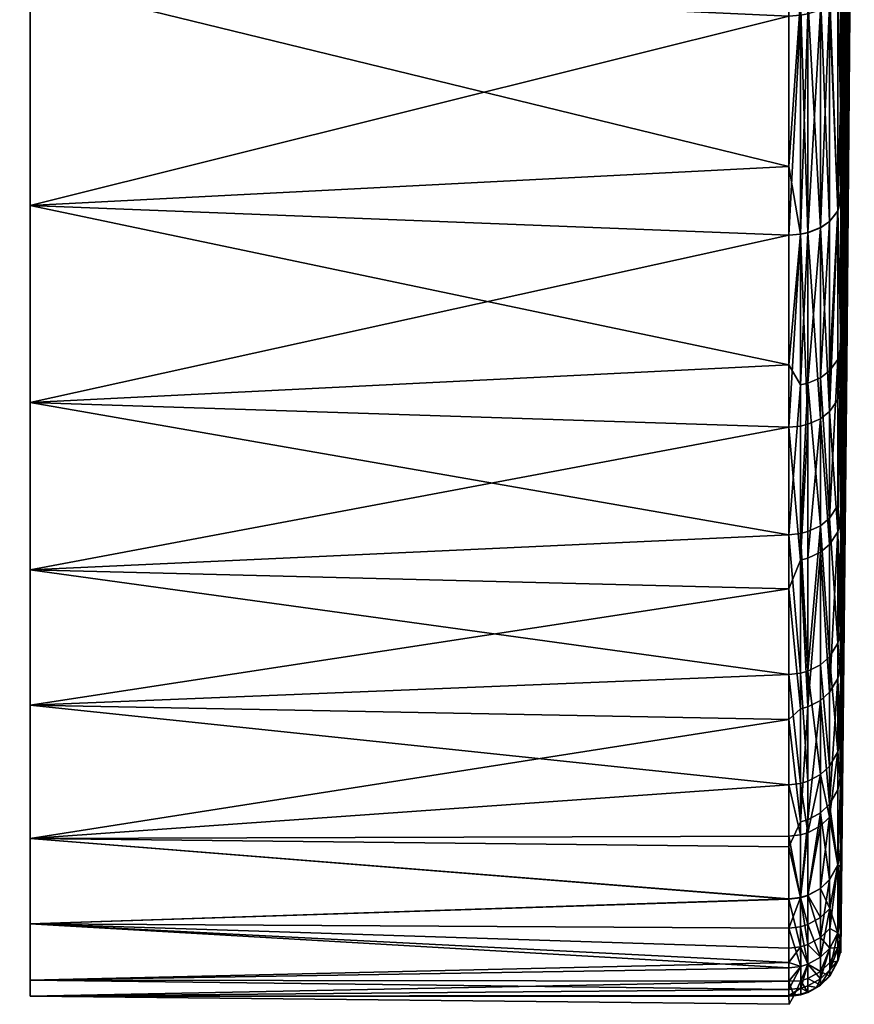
# Model space of a CAD drawing. Extents: x 58 to 139, y -56 to 56.
# Tile 1 of 66: x 58.47 to 66.5, y -56.5 to -47.03. Entities that reach past the tile are written whole.
import ezdxf

# ---------------------------------------------------------------- set-up
doc = ezdxf.new("R2010")
doc.units = 0
doc.layers.add('DEFAULT', color=7, linetype='CONTINUOUS')

msp = doc.modelspace()

# ---------------------------------------------------------------- meshes
at = {"layer": 'DEFAULT'}
mesh = msp.add_polyface(dxfattribs=at)
corners = [(66.3446, -41.7912, -55.3221), (66.3445, -44.3884, -54.1528), (66.266, -44.4562, -54.2811), (66.3727, -41.7353, -55.1751), (66.3727, -43.7365, -54.3053), (66.3727, -44.9116, -53.6853), (66.4731, -41.9823, 55.0747), (66.4176, -50.2566, 57.4573), (66.5037, -42.0649, 14.7999), (66.3727, -42.7341, 84.368), (66.3909, -37.6859, 82.7901), (66.3728, -41.6953, 84.788), (66.3965, -41.9296, 79.8624), (66.3937, -39.8767, 81.4439), (66.3727, -45.4948, 82.9338), (66.3727, -44.2129, 83.6626), (66.3726, -47.9997, 81.1179), (66.3991, -43.7924, 78.0457), (66.3727, -46.5546, 82.2364), (66.4274, -35.0241, 76.7806), (66.4441, -39.0971, 70.6294), (66.4042, -46.805, 73.8022), (66.4494, -40.0659, 68.2359), (66.4066, -47.9644, 71.3328), (66.4548, -40.8469, 65.5882), (66.4131, -49.8578, 63.6669), (66.4635, -41.6485, 60.9409), (66.4091, -48.8989, 68.5664), (66.4017, -45.4277, 76.0133), (66.4388, -37.9464, 72.8128), (66.4432, -38.9109, -41.422), (66.4487, -39.954, -38.9518), (66.4063, -47.8304, -42.0589), (66.4541, -40.7548, -36.3584), (66.4088, -48.7887, -39.3532), (66.4114, -49.5162, -36.2855), (66.4037, -46.5821, -44.6022), (66.4335, -36.643, -45.186), (66.4018, -45.4628, -46.3647), (66.3993, -43.8676, -48.3629), (66.4278, -35.1312, -47.0604), (66.3967, -42.0578, -50.1508), (66.3726, -47.7253, -51.749), (66.3932, -39.4601, -52.1254), (66.3727, -46.7003, -52.5322), (66.3729, -39.783, 85.4252), (66.3447, -38.7419, 85.8727), (66.3446, -41.7518, 84.9374), (66.266, -41.8031, 85.0731), (66.3445, -44.2876, 83.8056), (66.2659, -44.3547, 83.9343)]
mesh.append_faces([[corners[k] for k in face] for face in [(0, 1, 2, 2), (1, 0, 3, 3), (3, 4, 1, 1), (4, 5, 1, 1), (6, 7, 8, 8), (9, 10, 11, 11), (12, 13, 14, 14), (15, 13, 9, 9), (14, 13, 15, 15), (16, 17, 12, 12), (18, 12, 14, 14), (19, 12, 17, 17), (20, 21, 22, 22), (23, 24, 22, 22), (25, 6, 26, 26), (26, 24, 27, 27), (28, 29, 17, 17), (28, 21, 20, 20), (21, 23, 22, 22), (23, 27, 24, 24), (30, 31, 32, 32), (33, 34, 31, 31), (35, 34, 33, 33), (32, 36, 30, 30), (37, 38, 39, 39), (36, 38, 30, 30), (34, 32, 31, 31), (40, 39, 41, 41), (39, 42, 41, 41), (43, 4, 3, 3), (4, 43, 5, 5), (5, 41, 44, 44), (43, 41, 5, 5), (42, 44, 41, 41), (45, 46, 47, 47), (46, 48, 47, 47), (47, 49, 9, 9), (49, 47, 50, 50), (11, 47, 9, 9), (14, 15, 49, 49), (9, 49, 15, 15), (47, 11, 45, 45)]])
mesh = msp.add_polyface(dxfattribs=at)
corners = [(66.3445, -44.3884, -54.1528), (66.3727, -44.9116, -53.6853), (66.3445, -46.7951, -52.6643), (66.3445, -48.8671, -50.9524), (66.3726, -47.7253, -51.749), (66.3727, -48.7563, -50.8357), (66.3727, -46.7003, -52.5322), (66.266, -44.4562, -54.2811), (66.266, -46.8799, -52.7824), (66.1777, -49.0274, -51.1211), (66.266, -48.9672, -51.0578), (66.1777, -46.9308, -52.8534), (66.3726, -47.9997, 81.1179), (66.3965, -41.9296, 79.8624), (66.3727, -46.5546, 82.2364), (66.3727, -48.6718, 80.5164), (66.3991, -43.7924, 78.0457), (66.4317, -50.3526, 14.7999), (66.5037, -42.0649, 14.7999), (66.4176, -50.2566, 57.4573), (66.4017, -45.4277, 76.0133), (66.3727, -50.1712, 78.9379), (66.4131, -49.8578, 63.6669), (66.4731, -41.9823, 55.0747), (66.4091, -48.8989, 68.5664), (66.4635, -41.6485, 60.9409), (66.4735, -41.9855, -25.2148), (66.4661, -41.7934, -29.7935), (66.4177, -50.2604, -27.583), (66.4144, -50.0311, -32.4306), (66.4597, -41.3629, -33.4418), (66.4114, -49.5162, -36.2855), (66.4541, -40.7548, -36.3584), (66.3727, -50.5577, -48.8709), (66.4018, -45.4628, -46.3647), (66.4037, -46.5821, -44.6022), (66.3727, -50.0273, -49.5076), (66.3993, -43.8676, -48.3629), (66.1775, -46.7822, 82.5593), (66.1775, -49.0294, 80.7198), (66.2659, -48.9691, 80.6563), (66.3445, -44.2876, 83.8056), (66.2659, -46.7318, 82.4878), (66.3445, -46.648, 82.3689), (66.2659, -44.3547, 83.9343), (66.3445, -48.8691, 80.5509), (66.3727, -45.4948, 82.9338)]
mesh.append_faces([[corners[k] for k in face] for face in [(0, 1, 2, 2), (3, 4, 5, 5), (4, 2, 6, 6), (2, 1, 6, 6), (7, 0, 2, 2), (8, 7, 2, 2), (2, 3, 8, 8), (9, 8, 10, 10), (3, 10, 8, 8), (2, 4, 3, 3), (11, 7, 8, 8), (9, 11, 8, 8), (12, 13, 14, 14), (12, 15, 16, 16), (17, 18, 19, 19), (20, 16, 21, 21), (22, 19, 23, 23), (24, 22, 25, 25), (16, 15, 21, 21), (26, 18, 17, 17), (27, 26, 28, 28), (29, 27, 28, 28), (30, 29, 31, 31), (30, 27, 29, 29), (28, 26, 17, 17), (32, 30, 31, 31), (33, 34, 35, 35), (33, 36, 34, 34), (37, 34, 36, 36), (37, 5, 4, 4), (37, 36, 5, 5), (38, 39, 40, 40), (41, 42, 43, 43), (40, 42, 38, 38), (38, 42, 44, 44), (45, 42, 40, 40), (43, 45, 12, 12), (45, 43, 42, 42), (12, 14, 43, 43), (43, 14, 46, 46), (46, 41, 43, 43)]])
mesh = msp.add_polyface(dxfattribs=at)
corners = [(58.5715, -46.6577, -53.171), (65.8727, -46.9916, -52.938), (58.5712, -48.8138, -51.4621), (65.8727, -49.0991, -51.1967), (65.8727, -44.6746, -54.3817), (58.5718, -44.2953, -54.5809), (58.5715, -46.6577, -53.171), (58.5711, -45.1356, -45.0964), (58.5712, -48.8138, -51.4621), (58.5709, -50.7105, -49.471), (58.5708, -52.3181, -47.2377), (58.5711, -45.1356, 80.8396), (58.5711, -50.7105, 79.071), (58.5711, -48.8138, 81.062), (58.5711, -46.6577, 82.771), (58.5711, -44.2953, 84.1809), (58.5717, -56.4206, 56.0677), (66.1778, -44.497, -54.3583), (66.1777, -46.9308, -52.8534), (66.056, -44.529, -54.4188), (66.1777, -49.0274, -51.1211), (66.0559, -49.0745, -51.1708), (66.0559, -46.9707, -52.909), (65.9865, -49.0896, -51.1867), (66.266, -44.4562, -54.2811), (65.9865, -46.9835, -52.9268), (65.9866, -44.5393, -54.4382), (65.8727, -44.4434, 84.1041), (58.5711, -44.2953, 84.1809), (65.8727, -46.2924, 83.0183), (58.5711, -46.6577, 82.771), (65.8727, -48.439, 81.3957), (58.5711, -48.8138, 81.062), (58.47, -45.1356, -45.0964), (58.5711, -45.1356, -45.0964), (58.47, -45.1356, 80.8396), (58.5711, -45.1356, 80.8396), (65.9865, -46.8341, 82.6331), (65.9866, -44.4369, 84.0918), (65.8727, -46.2924, 83.0183), (65.9865, -46.8341, 82.6331), (65.9865, -49.0915, 80.7852), (66.0559, -49.0764, 80.7693), (65.9865, -46.8341, 82.6331), (66.0559, -46.8215, 82.6151), (66.1775, -46.7822, 82.5593), (66.0559, -44.4268, 84.0723), (66.1775, -49.0294, 80.7198), (66.2659, -44.3547, 83.9343), (66.1775, -44.3952, 84.0118)]
mesh.append_faces([[corners[k] for k in face] for face in [(0, 1, 2, 2), (1, 3, 2, 2), (0, 4, 1, 1), (5, 6, 7, 7), (8, 7, 6, 6), (9, 10, 7, 7), (9, 7, 8, 8), (11, 12, 13, 13), (14, 15, 11, 11), (13, 14, 11, 11), (7, 16, 11, 11), (17, 18, 19, 19), (18, 20, 21, 21), (22, 21, 23, 23), (21, 22, 18, 18), (18, 22, 19, 19), (17, 24, 18, 18), (19, 22, 25, 25), (26, 25, 4, 4), (23, 25, 22, 22), (3, 1, 25, 25), (25, 1, 4, 4), (26, 19, 25, 25), (27, 28, 29, 29), (29, 30, 31, 31), (29, 28, 30, 30), (30, 32, 31, 31), (33, 34, 35, 35), (36, 35, 34, 34), (37, 29, 31, 31), (38, 27, 39, 39), (40, 41, 42, 42), (41, 40, 31, 31), (43, 42, 44, 44), (45, 46, 44, 44), (43, 44, 46, 46), (38, 39, 43, 43), (47, 44, 42, 42), (48, 49, 45, 45), (47, 45, 44, 44), (49, 46, 45, 45)]])
mesh = msp.add_polyface(dxfattribs=at)
corners = [(65.8728, -52.5033, -46.9366), (65.873, -53.7583, -44.5157), (58.5708, -53.6225, -44.8169), (65.8732, -54.985, -41.1011), (58.5708, -54.9036, -41.3847), (65.8727, -49.0991, -51.1967), (65.8727, -50.947, -49.1815), (58.5709, -50.7105, -49.471), (58.5708, -52.3181, -47.2377), (58.5712, -48.8138, -51.4621), (58.5711, -45.1356, -45.0964), (58.5708, -54.9036, -41.3847), (58.5708, -55.7264, -37.8164), (58.571, -56.2685, -32.9675), (58.5711, -56.4204, -26.4677), (58.5708, -53.6225, -44.8169), (58.5708, -52.3181, -47.2377), (58.5717, -56.4206, 56.0677), (58.5711, -45.1356, 80.8396), (58.5711, -56.2685, 62.5675), (58.5711, -55.7264, 67.4164), (58.5711, -54.9036, 70.9847), (58.5711, -53.6225, 74.4169), (58.5711, -52.3181, 76.8377), (58.5711, -50.7105, 79.071), (65.9865, -46.9835, -52.9268), (65.9865, -49.0896, -51.1867), (65.9865, -50.9362, -49.1729), (65.9866, -52.2267, -47.3591), (65.9868, -53.6581, -44.7051), (65.987, -54.7443, -41.8566), (65.8729, -53.3277, 75.0309), (65.8728, -51.9821, 77.3615), (58.5711, -52.3181, 76.8377), (65.8731, -54.3868, 72.5531), (58.5711, -53.6225, 74.4169), (58.5711, -50.7105, 79.071), (65.8727, -50.347, 79.4984), (58.5711, -48.8138, 81.062), (65.8727, -49.1009, 80.7952), (58.5711, -54.9036, 70.9847), (65.8727, -48.439, 81.3957), (65.9865, -49.0915, 80.7852), (65.9865, -50.5412, 79.2523), (65.9867, -53.3153, 75.0247), (65.9866, -51.9706, 77.3539), (65.9869, -54.3739, 72.5484)]
mesh.append_faces([[corners[k] for k in face] for face in [(0, 1, 2, 2), (3, 4, 1, 1), (5, 6, 7, 7), (8, 7, 6, 6), (0, 8, 6, 6), (5, 7, 9, 9), (2, 8, 0, 0), (4, 2, 1, 1), (10, 11, 12, 12), (10, 12, 13, 13), (10, 13, 14, 14), (10, 15, 11, 11), (15, 10, 16, 16), (10, 14, 17, 17), (18, 17, 19, 19), (19, 20, 18, 18), (21, 18, 20, 20), (22, 23, 18, 18), (24, 18, 23, 23), (22, 18, 21, 21), (25, 26, 5, 5), (5, 26, 6, 6), (27, 28, 6, 6), (29, 1, 0, 0), (6, 28, 0, 0), (30, 3, 1, 1), (31, 32, 33, 33), (34, 31, 35, 35), (36, 37, 38, 38), (35, 31, 33, 33), (33, 32, 36, 36), (37, 39, 38, 38), (35, 40, 34, 34), (36, 32, 37, 37), (41, 38, 39, 39), (41, 39, 42, 42), (42, 39, 37, 37), (37, 32, 43, 43), (44, 45, 32, 32), (34, 46, 31, 31), (45, 43, 32, 32)]])
mesh = msp.add_polyface(dxfattribs=at)
corners = [(66.3445, -48.8671, -50.9524), (66.3727, -48.7563, -50.8357), (66.3727, -50.0273, -49.5076), (66.3446, -50.6836, -48.9714), (66.266, -50.7972, -49.062), (66.266, -48.9672, -51.0578), (66.3446, -51.9537, -47.1863), (66.3727, -50.5577, -48.8709), (66.1777, -49.0274, -51.1211), (66.3728, -51.8158, -47.099), (66.2661, -52.0765, -47.264), (66.1778, -52.1503, -47.3107), (66.1778, -50.8655, -49.1165), (66.4042, -46.805, 73.8022), (66.4017, -45.4277, 76.0133), (66.3728, -51.9786, 76.4413), (66.4066, -47.9644, 71.3328), (66.3729, -53.3687, 73.7716), (66.3732, -54.4086, 70.912), (66.4091, -48.8989, 68.5664), (66.3727, -50.1712, 78.9379), (66.3742, -55.9248, -26.4658), (66.4177, -50.2604, -27.583), (66.4317, -50.3526, 14.7999), (66.3738, -55.7929, -32.611), (66.4144, -50.0311, -32.4306), (66.3737, -55.6549, -34.5025), (66.4114, -49.5162, -36.2855), (66.3733, -55.0305, -38.8245), (66.4088, -48.7887, -39.3532), (66.4037, -46.5821, -44.6022), (66.4063, -47.8304, -42.0589), (66.3729, -53.2179, -44.5049), (66.3729, -52.8834, 74.8096), (66.373, -53.9214, 72.3836), (66.3733, -55.0019, 68.5597), (66.3734, -55.1801, 67.6443), (66.3727, -48.6718, 80.5164), (66.3726, -47.9997, 81.1179), (66.3445, -48.8691, 80.5509), (66.2659, -48.9691, 80.6563), (66.266, -50.4058, 79.1372), (66.1775, -50.4725, 79.1939), (66.1776, -51.8955, 77.3039), (66.266, -51.8227, 77.2555), (66.3445, -50.2951, 79.0431), (66.3446, -51.7018, 77.1751)]
mesh.append_faces([[corners[k] for k in face] for face in [(0, 1, 2, 2), (0, 3, 4, 4), (3, 0, 2, 2), (4, 5, 0, 0), (3, 6, 4, 4), (2, 7, 3, 3), (8, 5, 4, 4), (7, 9, 6, 6), (10, 4, 6, 6), (11, 12, 10, 10), (12, 4, 10, 10), (6, 3, 7, 7), (13, 14, 15, 15), (16, 13, 17, 17), (18, 19, 16, 16), (15, 14, 20, 20), (21, 22, 23, 23), (22, 24, 25, 25), (25, 26, 27, 27), (28, 29, 27, 27), (30, 31, 9, 9), (32, 9, 31, 31), (7, 30, 9, 9), (29, 32, 31, 31), (15, 33, 13, 13), (33, 17, 13, 13), (17, 34, 16, 16), (34, 18, 16, 16), (18, 35, 19, 19), (35, 36, 19, 19), (37, 38, 39, 39), (37, 39, 20, 20), (39, 40, 41, 41), (42, 43, 44, 44), (41, 44, 45, 45), (41, 42, 44, 44), (44, 46, 45, 45), (41, 45, 39, 39), (15, 20, 46, 46), (46, 20, 45, 45), (45, 20, 39, 39), (42, 41, 40, 40)]])
mesh = msp.add_polyface(dxfattribs=at)
corners = [(66.3446, -51.9537, -47.1863), (66.3728, -51.8158, -47.099), (66.3729, -53.2179, -44.5049), (66.3731, -54.2875, -41.7125), (66.3447, -53.3643, -44.5714), (66.3449, -54.4367, -41.7596), (66.2663, -54.575, -41.8032), (66.2661, -53.4964, -44.6315), (66.2661, -52.0765, -47.264), (66.1778, -52.1503, -47.3107), (66.1779, -53.5758, -44.6676), (66.1781, -54.6581, -41.8295), (66.374, -55.8934, 59.3251), (66.4176, -50.2566, 57.4573), (66.3737, -55.6514, 64.1111), (66.3742, -55.9205, 57.1054), (66.4131, -49.8578, 63.6669), (66.4317, -50.3526, 14.7999), (66.3736, -55.4659, 65.8096), (66.3734, -55.1801, 67.6443), (66.4091, -48.8989, 68.5664), (66.3742, -55.9248, -26.4658), (66.3741, -55.9006, -29.4405), (66.4177, -50.2604, -27.583), (66.3738, -55.7929, -32.611), (66.3737, -55.6549, -34.5025), (66.4144, -50.0311, -32.4306), (66.3733, -55.0305, -38.8245), (66.4114, -49.5162, -36.2855), (66.4088, -48.7887, -39.3532), (66.1777, -53.2346, 74.9845), (66.1778, -54.2892, 72.5175), (66.2662, -54.2072, 72.4877), (66.1776, -51.8955, 77.3039), (66.2661, -53.1564, 74.9456), (66.3447, -53.0266, 74.881), (66.266, -51.8227, 77.2555), (66.2662, -54.6995, 70.9987), (66.3448, -54.0709, 72.4381), (66.345, -55.1595, 68.5929), (66.3446, -51.7018, 77.1751), (66.3728, -51.9786, 76.4413), (66.3729, -52.8834, 74.8096), (66.3729, -53.3687, 73.7716), (66.373, -53.9214, 72.3836), (66.3732, -54.4086, 70.912)]
mesh.append_faces([[corners[k] for k in face] for face in [(0, 1, 2, 2), (2, 3, 4, 4), (4, 5, 6, 6), (5, 4, 3, 3), (2, 4, 0, 0), (0, 4, 7, 7), (8, 7, 9, 9), (8, 0, 7, 7), (6, 10, 7, 7), (11, 10, 6, 6), (7, 4, 6, 6), (12, 13, 14, 14), (12, 15, 13, 13), (13, 16, 14, 14), (17, 13, 15, 15), (18, 16, 19, 19), (14, 16, 18, 18), (16, 20, 19, 19), (21, 22, 23, 23), (22, 24, 23, 23), (25, 26, 24, 24), (27, 28, 25, 25), (29, 27, 3, 3), (29, 3, 2, 2), (30, 31, 32, 32), (33, 30, 34, 34), (34, 35, 36, 36), (33, 34, 36, 36), (31, 37, 32, 32), (32, 34, 30, 30), (38, 32, 37, 37), (38, 34, 32, 32), (37, 39, 38, 38), (40, 35, 41, 41), (35, 40, 36, 36), (35, 42, 41, 41), (43, 38, 44, 44), (43, 42, 35, 35), (44, 38, 45, 45), (43, 35, 38, 38), (35, 34, 38, 38)]])
mesh = msp.add_polyface(dxfattribs=at)
corners = [(66.0559, -49.0745, -51.1708), (66.1777, -49.0274, -51.1211), (66.1778, -50.8655, -49.1165), (65.9865, -49.0896, -51.1867), (66.0559, -50.919, -49.1592), (66.266, -50.7972, -49.062), (66.1778, -52.1503, -47.3107), (66.056, -52.2081, -47.3473), (66.2661, -53.4964, -44.6315), (66.1779, -53.5758, -44.6676), (66.1781, -54.6581, -41.8295), (66.0563, -54.7234, -41.85), (66.0562, -53.6381, -44.696), (65.9866, -52.2267, -47.3591), (65.9865, -50.9362, -49.1729), (65.987, -54.7443, -41.8566), (65.9866, -52.2267, -47.3591), (65.9868, -53.6581, -44.7051), (65.873, -53.7583, -44.5157), (65.8728, -52.5033, -46.9366), (65.8727, -50.947, -49.1815), (66.0559, -49.0764, 80.7693), (65.9865, -49.0915, 80.7852), (65.9865, -50.5412, 79.2523), (66.1775, -49.0294, 80.7198), (66.0559, -50.5245, 79.2381), (65.8727, -50.347, 79.4984), (66.2659, -48.9691, 80.6563), (66.1775, -50.4725, 79.1939), (65.8728, -51.9821, 77.3615), (65.8729, -53.3277, 75.0309), (65.9867, -53.3153, 75.0247), (65.9866, -51.9706, 77.3539), (66.0561, -53.2957, 75.015), (65.9869, -54.3739, 72.5484), (66.0562, -54.3532, 72.5409), (66.056, -51.9524, 77.3417), (66.1776, -51.8955, 77.3039), (66.1778, -54.2892, 72.5175), (66.1777, -53.2346, 74.9845)]
mesh.append_faces([[corners[k] for k in face] for face in [(0, 1, 2, 2), (3, 0, 4, 4), (5, 2, 1, 1), (2, 6, 7, 7), (8, 9, 6, 6), (9, 10, 11, 11), (6, 9, 12, 12), (4, 7, 13, 13), (4, 2, 7, 7), (13, 14, 4, 4), (7, 12, 13, 13), (4, 14, 3, 3), (9, 11, 12, 12), (12, 7, 6, 6), (15, 12, 11, 11), (16, 12, 17, 17), (18, 17, 15, 15), (19, 16, 17, 17), (17, 12, 15, 15), (14, 20, 3, 3), (2, 4, 0, 0), (21, 22, 23, 23), (24, 21, 25, 25), (22, 26, 23, 23), (27, 24, 28, 28), (21, 23, 25, 25), (29, 30, 31, 31), (32, 31, 33, 33), (30, 34, 31, 31), (32, 25, 23, 23), (31, 34, 35, 35), (25, 36, 37, 37), (36, 25, 32, 32), (37, 28, 25, 25), (36, 33, 37, 37), (25, 28, 24, 24), (33, 35, 38, 38), (35, 33, 31, 31), (33, 38, 39, 39), (33, 39, 37, 37), (36, 32, 33, 33)]])
mesh = msp.add_polyface(dxfattribs=at)
corners = [(66.3731, -54.2875, -41.7125), (66.345, -55.157, -39.0013), (66.3449, -54.4367, -41.7596), (66.1781, -54.6581, -41.8295), (66.2663, -54.575, -41.8032), (66.2664, -55.299, -39.0311), (66.3733, -55.0305, -38.8245), (66.3737, -55.6549, -34.5025), (66.3452, -55.8144, -34.5168), (66.3665, -55.8714, -32.6153), (66.3738, -55.7929, -32.611), (66.2665, -55.5793, -37.5392), (66.3741, -55.9006, -29.4405), (66.1782, -55.3843, -39.0491), (66.2666, -55.959, -34.5294), (66.1784, -56.0459, -34.537), (66.1783, -55.6653, -37.5532), (66.0565, -55.4512, -39.0632), (66.0565, -55.7327, -37.5642), (66.3752, -56.0055, 15.3199), (66.4317, -50.3526, 14.7999), (66.3742, -55.9205, 57.1054), (66.3742, -55.9248, -26.4658), (66.1778, -54.2892, 72.5175), (66.0563, -54.8485, 71.0432), (66.1779, -54.7831, 71.0237), (66.0564, -55.4536, 68.6548), (66.178, -55.3868, 68.6408), (66.2662, -54.6995, 70.9987), (66.2664, -55.3014, 68.6228), (66.1781, -55.8562, 65.8608), (66.3732, -54.4086, 70.912), (66.3448, -54.0709, 72.4381), (66.345, -55.1595, 68.5929), (66.2666, -55.958, 64.1392), (66.2665, -55.7696, 65.8494), (66.3733, -55.0019, 68.5597), (66.3734, -55.1801, 67.6443), (66.3736, -55.4659, 65.8096), (66.3453, -55.8134, 64.126), (66.374, -55.8934, 59.3251), (66.3737, -55.6514, 64.1111)]
mesh.append_faces([[corners[k] for k in face] for face in [(0, 1, 2, 2), (3, 4, 5, 5), (4, 1, 5, 5), (1, 4, 2, 2), (0, 6, 1, 1), (6, 7, 8, 8), (9, 7, 10, 10), (7, 9, 8, 8), (8, 11, 1, 1), (12, 9, 10, 10), (5, 11, 13, 13), (1, 11, 5, 5), (14, 15, 11, 11), (11, 16, 13, 13), (8, 14, 11, 11), (5, 13, 3, 3), (1, 6, 8, 8), (13, 16, 17, 17), (18, 17, 16, 16), (15, 18, 16, 16), (16, 11, 15, 15), (19, 20, 21, 21), (20, 19, 22, 22), (23, 24, 25, 25), (25, 26, 27, 27), (23, 25, 28, 28), (29, 28, 27, 27), (27, 30, 29, 29), (25, 27, 28, 28), (31, 32, 33, 33), (28, 29, 33, 33), (34, 35, 30, 30), (35, 33, 29, 29), (33, 36, 31, 31), (36, 33, 37, 37), (38, 37, 33, 33), (39, 33, 35, 35), (39, 40, 41, 41), (39, 41, 38, 38), (39, 38, 33, 33), (35, 29, 30, 30), (27, 26, 30, 30)]])
mesh = msp.add_polyface(dxfattribs=at)
corners = [(65.8732, -54.985, -41.1011), (65.8733, -55.4864, -39.0706), (58.5708, -54.9036, -41.3847), (65.8737, -56.1493, -34.5462), (65.8738, -56.2782, -32.8073), (58.571, -56.2685, -32.9675), (58.5708, -55.7264, -37.8164), (65.8735, -55.7679, -37.57), (65.8742, -56.4206, -26.4677), (58.5711, -56.4204, -26.4677), (65.987, -54.7443, -41.8566), (65.9871, -55.4726, -39.0677), (65.9874, -56.1357, -34.545), (65.9875, -56.2741, -32.6378), (65.9879, -56.4073, -26.4678), (65.9231, -56.4183, -26.4678), (65.8742, -56.4163, 57.1077), (58.5717, -56.4206, 56.0677), (65.8756, -56.4997, 15.32), (65.8739, -56.3577, 60.6439), (58.5711, -56.2685, 62.5675), (65.8737, -56.0986, 64.6712), (65.8736, -55.959, 65.8743), (58.5711, -55.7264, 67.4164), (65.8734, -55.4885, 68.6622), (65.8732, -54.8832, 71.0535), (65.8731, -54.3868, 72.5531), (58.5711, -54.9036, 70.9847), (65.9879, -56.4032, 57.1076), (65.8742, -56.4163, 57.1077), (65.8756, -56.4997, 15.32), (65.9231, -56.4183, -26.4678), (65.8742, -56.4163, 57.1077), (65.987, -54.8695, 71.0494), (65.9869, -54.3739, 72.5484), (65.9873, -55.9455, 65.8725), (65.9871, -55.4751, 68.6593), (65.9874, -56.1346, 64.1554), (65.9876, -56.344, 60.6435)]
mesh.append_faces([[corners[k] for k in face] for face in [(0, 1, 2, 2), (3, 4, 5, 5), (6, 7, 3, 3), (6, 1, 7, 7), (8, 9, 4, 4), (6, 3, 5, 5), (1, 6, 2, 2), (4, 9, 5, 5), (10, 11, 0, 0), (1, 0, 11, 11), (1, 11, 7, 7), (12, 4, 3, 3), (3, 7, 12, 12), (13, 14, 15, 15), (8, 4, 15, 15), (15, 4, 13, 13), (16, 17, 18, 18), (18, 9, 8, 8), (9, 18, 17, 17), (17, 16, 19, 19), (20, 19, 21, 21), (22, 23, 21, 21), (23, 22, 24, 24), (25, 26, 27, 27), (27, 24, 25, 25), (24, 27, 23, 23), (19, 20, 17, 17), (23, 20, 21, 21), (14, 28, 15, 15), (15, 18, 8, 8), (29, 30, 31, 31), (15, 28, 32, 32), (26, 25, 33, 33), (33, 34, 26, 26), (24, 22, 35, 35), (35, 36, 24, 24), (22, 21, 35, 35), (37, 21, 19, 19), (19, 32, 38, 38), (28, 38, 32, 32), (36, 25, 24, 24)]])
mesh = msp.add_polyface(dxfattribs=at)
corners = [(66.1781, -54.6581, -41.8295), (66.1782, -55.3843, -39.0491), (66.0565, -55.4512, -39.0632), (66.0563, -54.7234, -41.85), (66.0565, -55.7327, -37.5642), (65.9871, -55.4726, -39.0677), (65.987, -54.7443, -41.8566), (66.1784, -56.0459, -34.537), (66.0567, -56.1139, -34.543), (65.9874, -56.1357, -34.545), (65.9872, -55.7544, -37.5678), (65.9875, -56.2741, -32.6378), (66.0568, -56.2523, -32.6366), (66.1785, -56.1841, -32.6328), (66.0571, -56.3853, -26.4678), (65.8738, -56.2782, -32.8073), (65.8735, -55.7679, -37.57), (65.9879, -56.4073, -26.4678), (65.9879, -56.4032, 57.1076), (66.0567, -56.3805, 57.1075), (66.1412, -56.3391, 57.1073), (65.9869, -54.3739, 72.5484), (65.987, -54.8695, 71.0494), (66.0563, -54.8485, 71.0432), (65.8732, -54.8832, 71.0535), (65.9871, -55.4751, 68.6593), (66.1778, -54.2892, 72.5175), (66.0562, -54.3532, 72.5409), (65.9873, -55.9455, 65.8725), (66.0566, -55.9238, 65.8697), (66.0564, -55.4536, 68.6548), (65.9874, -56.1346, 64.1554), (65.8739, -56.3577, 60.6439), (65.9876, -56.344, 60.6435), (65.8737, -56.0986, 64.6712), (66.0567, -56.1128, 64.1534), (66.1782, -56.0449, 64.1472), (66.1781, -55.8562, 65.8608), (66.1779, -54.7831, 71.0237), (66.0569, -56.3221, 60.6428), (66.1784, -56.2541, 60.6406)]
mesh.append_faces([[corners[k] for k in face] for face in [(0, 1, 2, 2), (3, 0, 2, 2), (2, 4, 5, 5), (5, 3, 2, 2), (5, 6, 3, 3), (4, 7, 8, 8), (9, 10, 8, 8), (8, 10, 4, 4), (4, 10, 5, 5), (11, 8, 12, 12), (13, 12, 8, 8), (11, 12, 14, 14), (15, 9, 11, 11), (9, 16, 10, 10), (17, 11, 14, 14), (9, 8, 11, 11), (10, 16, 5, 5), (18, 17, 14, 14), (19, 18, 14, 14), (14, 20, 19, 19), (21, 22, 23, 23), (24, 25, 22, 22), (26, 27, 23, 23), (27, 21, 23, 23), (22, 25, 23, 23), (25, 28, 29, 29), (30, 23, 25, 25), (31, 32, 33, 33), (34, 31, 28, 28), (28, 31, 35, 35), (30, 25, 29, 29), (35, 36, 29, 29), (30, 29, 37, 37), (28, 35, 29, 29), (38, 23, 30, 30), (33, 18, 19, 19), (39, 19, 20, 20), (19, 39, 33, 33), (33, 39, 35, 35), (33, 35, 31, 31), (20, 40, 39, 39)]])
mesh = msp.add_polyface(dxfattribs=at)
corners = [(66.3741, -55.9006, -29.4405), (66.3742, -55.9248, -26.4658), (66.3666, -56.0041, -26.4661), (66.3452, -55.8144, -34.5168), (66.3665, -55.8714, -32.6153), (66.3454, -55.9521, -32.6199), (66.3458, -56.0849, -26.4664), (66.2667, -56.097, -32.6279), (66.1785, -56.1841, -32.6328), (66.2666, -55.959, -34.5294), (66.267, -56.2299, -26.4672), (66.1784, -56.0459, -34.537), (66.0567, -56.1139, -34.543), (66.1787, -56.317, -26.4676), (66.0568, -56.2523, -32.6366), (66.0571, -56.3853, -26.4678), (66.2688, -56.2233, 57.1068), (66.3752, -56.0055, 15.3199), (66.1785, -56.3127, 57.1072), (66.1412, -56.3391, 57.1073), (66.3666, -56.0041, -26.4661), (66.3484, -56.0747, 57.1061), (66.3742, -55.9205, 57.1054), (66.3742, -55.9205, 57.1054), (66.3666, -56.0041, -26.4661), (66.3752, -56.0055, 15.3199), (66.0567, -56.1128, 64.1534), (66.0569, -56.3221, 60.6428), (66.1784, -56.2541, 60.6406), (66.1781, -55.8562, 65.8608), (66.1782, -56.0449, 64.1472), (66.2666, -55.958, 64.1392), (66.0566, -55.9238, 65.8697), (66.3453, -55.8134, 64.126), (66.2665, -55.7696, 65.8494), (66.2668, -56.1668, 60.6378), (66.374, -55.8934, 59.3251)]
mesh.append_faces([[corners[k] for k in face] for face in [(0, 1, 2, 2), (3, 4, 5, 5), (0, 5, 4, 4), (2, 6, 0, 0), (5, 6, 7, 7), (6, 5, 0, 0), (8, 9, 7, 7), (10, 7, 6, 6), (5, 7, 9, 9), (5, 9, 3, 3), (8, 7, 10, 10), (11, 8, 12, 12), (8, 13, 14, 14), (13, 8, 10, 10), (15, 14, 13, 13), (11, 9, 8, 8), (6, 16, 10, 10), (1, 17, 2, 2), (13, 10, 18, 18), (15, 13, 19, 19), (6, 20, 21, 21), (22, 21, 20, 20), (18, 10, 16, 16), (16, 6, 21, 21), (19, 13, 18, 18), (23, 24, 25, 25), (26, 27, 28, 28), (29, 30, 31, 31), (30, 29, 32, 32), (33, 34, 31, 31), (30, 28, 31, 31), (28, 18, 35, 35), (18, 28, 19, 19), (31, 35, 33, 33), (16, 35, 18, 18), (28, 35, 31, 31), (30, 26, 28, 28), (16, 21, 35, 35), (35, 36, 33, 33), (36, 35, 21, 21), (36, 21, 22, 22)]])

doc.saveas('drawing.dxf')
